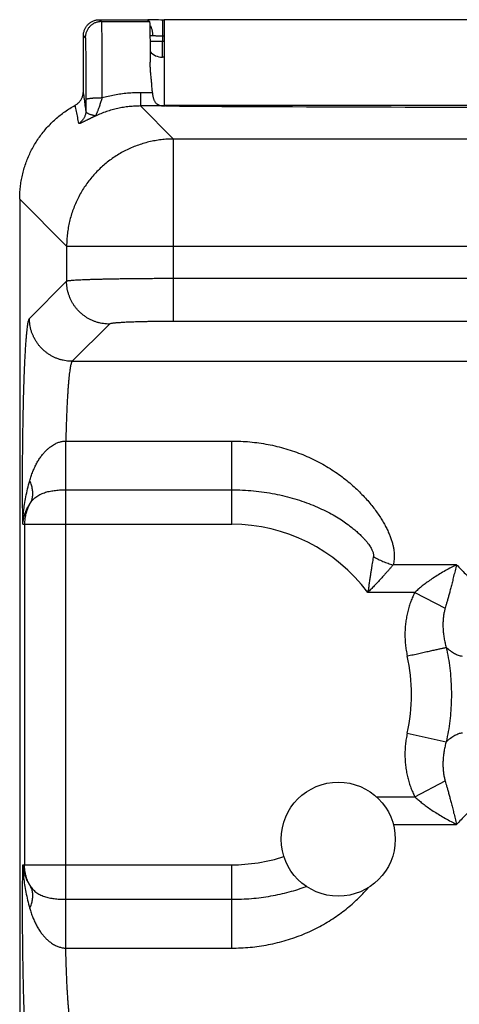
# Model space of a CAD drawing. Header units: inches. Extents: x 0 to 34, y 0 to 22.
# Tile 14 of 109: x 3.828 to 4.239, y 8.121 to 9.04. Entities that reach past the tile are written whole.
import ezdxf

# ---------------------------------------------------------------- set-up
doc = ezdxf.new("R2010")
doc.units = ezdxf.units.IN
doc.header["$LTSCALE"] = 1.87
doc.header["$MEASUREMENT"] = 0
doc.layers.get('0').update_dxf_attribs({"linetype": 'CONTINUOUS'})

msp = doc.modelspace()

# ---------------------------------------------------------------- linework, layer by layer
at = {"color": 7, "linetype": 'CONTINUOUS'}
for p, q in [((3.90286, 9.04006), (3.90465, 9.03827)), ((3.90286, 9.04006), (3.94786, 9.04006)), ((3.90465, 9.03827), (3.94965, 9.03827)), ((3.94786, 9.04006), (3.94965, 9.03827)), ((3.95601, 9.03981), (3.94792, 9.04)), ((3.96163, 9.03976), (3.96163, 9.02489)), ((3.96336, 9.04006), (3.96336, 8.95953)), ((7.16236, 9.04006), (3.96336, 9.04006)), ((3.88786, 8.9733), (3.88786, 9.02506)), ((3.88786, 9.02506), (3.88965, 9.02327)), ((3.96163, 9.02489), (3.96168, 9.01993)), ((3.96163, 9.02489), (3.96336, 9.02489)), ((3.96168, 9.00506), (3.96168, 9.01993)), ((3.96168, 9.01993), (3.96336, 9.01993)), ((3.96336, 9.00506), (3.96168, 9.00506)), ((3.94127, 8.9719), (3.94127, 8.9595)), ((3.95235, 8.9719), (3.94127, 8.9719)), ((3.94127, 8.9595), (3.97211, 8.92865)), ((3.96388, 8.9595), (3.94127, 8.9595)), ((7.16236, 8.96006), (3.96336, 8.96006)), ((3.97211, 8.75839), (3.97211, 8.92865)), ((7.1536, 8.92865), (3.97211, 8.92865)), ((3.82836, 8.8726), (3.82836, 5.58997)), ((3.82836, 8.8726), (3.87221, 8.82875)), ((3.87221, 8.82875), (3.87221, 8.79585)), ((3.87221, 8.82875), (7.25351, 8.82875)), ((7.1536, 8.79835), (3.97211, 8.79835)), ((3.87221, 8.79585), (3.83747, 8.76111)), ((3.91217, 8.75589), (3.87743, 8.72115)), ((7.1536, 8.75839), (3.97211, 8.75839)), ((3.87743, 8.72115), (7.24828, 8.72115)), ((3.87143, 8.64675), (4.02636, 8.64675)), ((4.02636, 8.56898), (4.02636, 8.64675)), ((3.87138, 8.21891), (3.87138, 8.60122)), ((3.87138, 8.60122), (4.02636, 8.60122)), ((3.83127, 8.56898), (4.02636, 8.56898)), ((3.83283, 8.56898), (3.83283, 8.25115)), ((4.23639, 8.53127), (4.1772, 8.53127)), ((4.19739, 8.50538), (4.15351, 8.50538)), ((4.19739, 8.50538), (4.22572, 8.49071)), ((4.19034, 8.37404), (4.22674, 8.36604)), ((4.19739, 8.31474), (4.22572, 8.32942)), ((4.16137, 8.31474), (4.19739, 8.31474)), ((4.17729, 8.28885), (4.23639, 8.28885)), ((3.83127, 8.25115), (4.02636, 8.25115)), ((4.02636, 8.17337), (4.02636, 8.25115)), ((3.87138, 8.21891), (4.02636, 8.21891)), ((3.87143, 8.17337), (4.02636, 8.17337))]:
    msp.add_line(p, q, dxfattribs=at)
msp.add_lwpolyline([(3.96336, 9.03976), (3.96025, 9.03977), (3.95814, 9.03978), (3.95601, 9.03981)], dxfattribs=at)
msp.add_circle((4.12586, 8.27506), 0.05325, dxfattribs=at)
for centre, radius, start, end in [((3.96168, 9.02006), 0.015, 219.86559, 270), ((4.02636, 8.41006), 0.15892, 36.85891, 90), ((4.02636, 8.41006), 0.16789, 347.60975, 12.39032), ((4.02636, 8.41006), 0.15892, 270, 287.87861)]:
    msp.add_arc(centre, radius, start, end, dxfattribs=at)
for points, knots in [([(3.88786, 9.02506), (3.88786, 9.02552), (3.8879, 9.02645), (3.88809, 9.02782), (3.88841, 9.02917), (3.88885, 9.03049), (3.88941, 9.03176), (3.89009, 9.03297), (3.89087, 9.03412), (3.89176, 9.03518), (3.89274, 9.03616), (3.89381, 9.03705), (3.89495, 9.03783), (3.89616, 9.03851), (3.89743, 9.03907), (3.89875, 9.03951), (3.9001, 9.03983), (3.90147, 9.04002), (3.9024, 9.04006), (3.90286, 9.04006)], [0, 0, 0, 0, 0.058823, 0.117661, 0.176467, 0.235316, 0.294109, 0.352964, 0.41175, 0.470608, 0.529392, 0.58825, 0.647036, 0.705891, 0.764684, 0.823533, 0.882339, 0.941177, 1, 1, 1, 1]), ([(3.90465, 9.03827), (3.90419, 9.03827), (3.90327, 9.03822), (3.90189, 9.03803), (3.90054, 9.03772), (3.89923, 9.03727), (3.89796, 9.03671), (3.89675, 9.03604), (3.8956, 9.03525), (3.89453, 9.03437), (3.89355, 9.03339), (3.89267, 9.03232), (3.89188, 9.03118), (3.89121, 9.02996), (3.89065, 9.02869), (3.89021, 9.02738), (3.88989, 9.02603), (3.8897, 9.02465), (3.88965, 9.02373), (3.88965, 9.02327)], [0, 0, 0, 0, 0.058822, 0.117645, 0.176468, 0.235292, 0.294115, 0.352939, 0.411764, 0.470588, 0.529412, 0.588237, 0.647061, 0.705885, 0.764709, 0.823532, 0.882355, 0.941178, 1, 1, 1, 1]), ([(3.90465, 9.03827), (3.90469, 9.03822), (3.90468, 9.03797), (3.90474, 9.03751), (3.90475, 9.03672), (3.9048, 9.03567), (3.90482, 9.03433), (3.90486, 9.0327), (3.90489, 9.03081), (3.90492, 9.02865), (3.90495, 9.02623), (3.90498, 9.02356), (3.905, 9.02065), (3.90503, 9.01752), (3.90505, 9.01416), (3.90508, 9.0106), (3.9051, 9.00685), (3.90512, 9.00292), (3.90514, 8.99883), (3.90515, 8.99459), (3.90517, 8.99022), (3.90518, 8.98574), (3.90519, 8.98115), (3.9052, 8.97648), (3.90521, 8.97174), (3.90521, 8.96857), (3.90521, 8.96697)], [0, 0, 0, 0, 0.002693, 0.009464, 0.020309, 0.03519, 0.054056, 0.076837, 0.103449, 0.133796, 0.167766, 0.205235, 0.246066, 0.29011, 0.337205, 0.387176, 0.439839, 0.494997, 0.552447, 0.611972, 0.673353, 0.736362, 0.800768, 0.866336, 0.932828, 1, 1, 1, 1]), ([(3.94965, 9.03827), (3.9497, 9.03822), (3.94969, 9.03798), (3.94976, 9.03754), (3.94978, 9.03679), (3.94982, 9.03577), (3.94986, 9.03448), (3.9499, 9.03293), (3.94994, 9.03111), (3.94997, 9.02903), (3.95001, 9.02671), (3.95004, 9.02414), (3.95008, 9.02135), (3.95011, 9.01833), (3.95014, 9.0151), (3.95017, 9.01167), (3.95019, 9.00806), (3.95022, 9.00426), (3.95023, 9.00168), (3.95024, 9.00036)], [0, 0, 0, 0, 0.004921, 0.017169, 0.03675, 0.063617, 0.09766, 0.13879, 0.186824, 0.241642, 0.302996, 0.370733, 0.444547, 0.524251, 0.609491, 0.700039, 0.795513, 0.895628, 1, 1, 1, 1]), ([(3.94983, 9.03562), (3.94991, 9.03549), (3.95018, 9.03503), (3.95061, 9.03418), (3.95109, 9.03305), (3.9515, 9.03186), (3.95185, 9.03061), (3.95212, 9.02931), (3.95232, 9.02797), (3.95245, 9.02662), (3.95248, 9.0257), (3.95248, 9.02525)], [0, 0, 0, 0, 0.040433, 0.14963, 0.262852, 0.379708, 0.499728, 0.622375, 0.747058, 0.873151, 1, 1, 1, 1]), ([(3.88965, 9.02327), (3.88969, 9.02323), (3.88968, 9.023), (3.88975, 9.02261), (3.88976, 9.02191), (3.8898, 9.02098), (3.88983, 9.01979), (3.88987, 9.01836), (3.8899, 9.01669), (3.88993, 9.01479), (3.88996, 9.01266), (3.88999, 9.01031), (3.89002, 9.00775), (3.89004, 9.005), (3.89007, 9.00206), (3.89009, 8.99895), (3.89011, 8.99567), (3.89013, 8.99224), (3.89015, 8.98868), (3.89017, 8.985), (3.89018, 8.9812), (3.89019, 8.97732), (3.8902, 8.97337), (3.89021, 8.96937), (3.89021, 8.96668), (3.89021, 8.96534)], [0, 0, 0, 0, 0.002895, 0.010206, 0.021965, 0.038144, 0.05867, 0.083423, 0.112303, 0.145212, 0.182024, 0.222598, 0.266778, 0.314377, 0.365195, 0.419026, 0.475651, 0.534845, 0.596397, 0.660096, 0.725673, 0.792799, 0.861131, 0.930316, 1, 1, 1, 1]), ([(3.95003, 9.02525), (3.95018, 9.02525), (3.95065, 9.02525), (3.95146, 9.02525), (3.95213, 9.02525), (3.95248, 9.02525)], [0, 0, 0, 0, 0.180952, 0.573136, 1, 1, 1, 1]), ([(3.95009, 9.01988), (3.95026, 9.01988), (3.95075, 9.01988), (3.9516, 9.01988), (3.95266, 9.01988), (3.9538, 9.01988), (3.95501, 9.01989), (3.95627, 9.01989), (3.95758, 9.0199), (3.95893, 9.01991), (3.9603, 9.01992), (3.96122, 9.01993), (3.96168, 9.01993)], [0, 0, 0, 0, 0.043222, 0.127783, 0.219784, 0.318441, 0.422913, 0.532308, 0.645694, 0.762103, 0.880541, 1, 1, 1, 1]), ([(3.95248, 9.02525), (3.95286, 9.02525), (3.95364, 9.02523), (3.95484, 9.02517), (3.95613, 9.0251), (3.95747, 9.02503), (3.95885, 9.02496), (3.96024, 9.02492), (3.96117, 9.0249), (3.96163, 9.02489)], [0, 0, 0, 0, 0.122473, 0.255116, 0.39621, 0.543683, 0.695145, 0.848087, 1, 1, 1, 1]), ([(3.95235, 8.9719), (3.95225, 8.97336), (3.95203, 8.97628), (3.95164, 8.98064), (3.95123, 8.98495), (3.95085, 8.98912), (3.95053, 8.9931), (3.95031, 8.99682), (3.95025, 8.99922), (3.95024, 9.00036)], [0, 0, 0, 0, 0.153756, 0.308159, 0.460367, 0.607969, 0.748416, 0.879744, 1, 1, 1, 1]), ([(3.88008, 8.96013), (3.88047, 8.96035), (3.88123, 8.96081), (3.88231, 8.96161), (3.88331, 8.96249), (3.88422, 8.96347), (3.88505, 8.96452), (3.88578, 8.96564), (3.88641, 8.96682), (3.88693, 8.96805), (3.88734, 8.96933), (3.88764, 8.97063), (3.88782, 8.97196), (3.88786, 8.97286), (3.88786, 8.9733)], [0, 0, 0, 0, 0.083002, 0.16637, 0.249772, 0.332873, 0.416003, 0.499495, 0.583016, 0.666231, 0.749472, 0.833069, 0.91669, 1, 1, 1, 1]), ([(3.89024, 8.95556), (3.88998, 8.95751), (3.88947, 8.96144), (3.88868, 8.96736), (3.88813, 8.97131), (3.88786, 8.9733)], [0, 0, 0, 0, 0.330329, 0.663698, 1, 1, 1, 1]), ([(3.94127, 8.9719), (3.93923, 8.9719), (3.93515, 8.9718), (3.92904, 8.97139), (3.92296, 8.9707), (3.91695, 8.96974), (3.91103, 8.96851), (3.90714, 8.96751), (3.90521, 8.96697)], [0, 0, 0, 0, 0.167777, 0.335585, 0.503054, 0.669826, 0.835581, 1, 1, 1, 1]), ([(3.95235, 8.9719), (3.95238, 8.97148), (3.95245, 8.97066), (3.95261, 8.96945), (3.95281, 8.96829), (3.95306, 8.96718), (3.95337, 8.96613), (3.95374, 8.96514), (3.95417, 8.96422), (3.95468, 8.96338), (3.95526, 8.96261), (3.95593, 8.96192), (3.9567, 8.96131), (3.95757, 8.96078), (3.95856, 8.96035), (3.95968, 8.96), (3.96094, 8.95974), (3.96236, 8.95957), (3.96336, 8.95951), (3.96388, 8.9595)], [0, 0, 0, 0, 0.064638, 0.127721, 0.188866, 0.247906, 0.304563, 0.359013, 0.411286, 0.461931, 0.511467, 0.560758, 0.610876, 0.66295, 0.718377, 0.77842, 0.844638, 0.918207, 1, 1, 1, 1]), ([(3.90521, 8.96697), (3.90475, 8.96697), (3.90384, 8.96696), (3.90248, 8.96694), (3.90114, 8.96691), (3.89984, 8.96686), (3.89858, 8.9668), (3.89738, 8.96672), (3.89624, 8.96664), (3.89518, 8.96654), (3.8942, 8.96644), (3.89332, 8.96633), (3.89254, 8.9662), (3.89186, 8.96607), (3.89129, 8.96594), (3.89085, 8.9658), (3.89052, 8.96566), (3.8903, 8.96552), (3.89022, 8.96539), (3.89021, 8.96534)], [0, 0, 0, 0, 0.09017, 0.179626, 0.26759, 0.353327, 0.436122, 0.515287, 0.590168, 0.660148, 0.724657, 0.783176, 0.835245, 0.880471, 0.918548, 0.949278, 0.972645, 0.989025, 1, 1, 1, 1]), ([(3.89021, 8.96534), (3.89021, 8.9645), (3.89022, 8.96283), (3.89022, 8.96035), (3.89023, 8.95794), (3.89023, 8.95634), (3.89024, 8.95556)], [0, 0, 0, 0, 0.258683, 0.511984, 0.759307, 1, 1, 1, 1]), ([(3.90521, 8.96697), (3.90505, 8.9664), (3.90472, 8.96526), (3.9042, 8.96354), (3.90365, 8.96183), (3.90309, 8.96016), (3.90253, 8.95857), (3.90199, 8.95709), (3.90148, 8.95574), (3.90101, 8.95454), (3.90059, 8.95351), (3.90023, 8.95263), (3.89992, 8.9519), (3.89967, 8.95132), (3.89947, 8.95086), (3.89932, 8.95052), (3.89922, 8.95029), (3.89916, 8.95017), (3.89914, 8.95013)], [0, 0, 0, 0, 0.098438, 0.199346, 0.300417, 0.399397, 0.494136, 0.582688, 0.6635, 0.735541, 0.798074, 0.850893, 0.894622, 0.929936, 0.95748, 0.977885, 0.991922, 1, 1, 1, 1]), ([(3.82836, 8.8726), (3.82836, 8.87447), (3.82846, 8.87822), (3.82894, 8.88383), (3.82972, 8.88939), (3.83082, 8.8949), (3.83223, 8.90035), (3.83394, 8.9057), (3.83594, 8.91094), (3.83824, 8.91607), (3.84082, 8.92106), (3.84368, 8.92589), (3.8468, 8.93055), (3.85018, 8.93504), (3.85381, 8.93932), (3.85767, 8.94339), (3.86176, 8.94724), (3.86605, 8.95086), (3.87054, 8.95423), (3.87522, 8.95734), (3.87844, 8.95923), (3.88008, 8.96013)], [0, 0, 0, 0, 0.052702, 0.105407, 0.158071, 0.210756, 0.2634, 0.316055, 0.368695, 0.421314, 0.473949, 0.526546, 0.579169, 0.631763, 0.684368, 0.736977, 0.789563, 0.842181, 0.894769, 0.94739, 1, 1, 1, 1]), ([(3.88369, 8.9432), (3.8833, 8.94507), (3.88252, 8.94882), (3.88132, 8.95446), (3.8805, 8.95824), (3.88008, 8.96013)], [0, 0, 0, 0, 0.330126, 0.663607, 1, 1, 1, 1]), ([(3.89024, 8.95556), (3.89024, 8.95512), (3.8902, 8.95424), (3.89002, 8.95293), (3.88973, 8.95164), (3.88932, 8.95038), (3.88881, 8.94916), (3.88819, 8.94799), (3.88747, 8.94687), (3.88665, 8.94583), (3.88575, 8.94486), (3.88476, 8.94398), (3.88405, 8.94345), (3.88369, 8.9432)], [0, 0, 0, 0, 0.090851, 0.181694, 0.27255, 0.36342, 0.454306, 0.545209, 0.636132, 0.727072, 0.818031, 0.909008, 1, 1, 1, 1]), ([(3.89914, 8.95013), (3.89917, 8.95015), (3.89896, 8.95018), (3.89885, 8.95017), (3.89859, 8.95032), (3.89828, 8.95042), (3.89784, 8.95052), (3.8973, 8.95065), (3.89666, 8.9508), (3.89593, 8.951), (3.89509, 8.95124), (3.89418, 8.95152), (3.89323, 8.95187), (3.89231, 8.95231), (3.89154, 8.95283), (3.89094, 8.95342), (3.89053, 8.95408), (3.89029, 8.9548), (3.89024, 8.9553), (3.89024, 8.95556)], [0, 0, 0, 0, 0.00873, 0.02842, 0.048686, 0.078448, 0.119337, 0.168829, 0.226887, 0.294355, 0.371705, 0.457503, 0.549814, 0.643039, 0.726946, 0.799419, 0.865913, 0.931476, 1, 1, 1, 1]), ([(3.94127, 8.9595), (3.9395, 8.9595), (3.93594, 8.9594), (3.93059, 8.95897), (3.92523, 8.95825), (3.91988, 8.95722), (3.91457, 8.9559), (3.90933, 8.95428), (3.90417, 8.95236), (3.9008, 8.9509), (3.89914, 8.95012)], [0, 0, 0, 0, 0.122239, 0.245618, 0.369947, 0.495042, 0.620736, 0.746873, 0.873296, 1, 1, 1, 1]), ([(3.9776, 8.95929), (3.97691, 8.95929), (3.97553, 8.9593), (3.97348, 8.95932), (3.97146, 8.95934), (3.96949, 8.95937), (3.96756, 8.95941), (3.9657, 8.95945), (3.96448, 8.95948), (3.96388, 8.9595)], [0, 0, 0, 0, 0.151298, 0.301213, 0.448645, 0.592682, 0.733195, 0.869297, 1, 1, 1, 1]), ([(3.9776, 8.95929), (4.04791, 8.95902), (4.18859, 8.95851), (4.39969, 8.95786), (4.61096, 8.95732), (4.82235, 8.95689), (5.03385, 8.95656), (5.24543, 8.95634), (5.45704, 8.95623), (5.66867, 8.95623), (5.88029, 8.95634), (6.09186, 8.95656), (6.30336, 8.95689), (6.51476, 8.95732), (6.72603, 8.95786), (6.93713, 8.95851), (7.07781, 8.95902), (7.14812, 8.95929)], [0, 0, 0, 0, 0.066526, 0.133115, 0.199752, 0.26643, 0.333142, 0.399876, 0.466623, 0.533377, 0.600124, 0.666858, 0.73357, 0.800248, 0.866885, 0.933474, 1, 1, 1, 1]), ([(3.89914, 8.95012), (3.89908, 8.9501), (3.89894, 8.95004), (3.89872, 8.94993), (3.89846, 8.94982), (3.89817, 8.94968), (3.89786, 8.94954), (3.89752, 8.94938), (3.89717, 8.94922), (3.89679, 8.94905), (3.89639, 8.94886), (3.89595, 8.94865), (3.89547, 8.94842), (3.89495, 8.94818), (3.89439, 8.94791), (3.89379, 8.94762), (3.89315, 8.94731), (3.89246, 8.94697), (3.89173, 8.94661), (3.89095, 8.94622), (3.89012, 8.94581), (3.88926, 8.94538), (3.88837, 8.94493), (3.88746, 8.94448), (3.88659, 8.94406), (3.8858, 8.94369), (3.88511, 8.9434), (3.88455, 8.94319), (3.88413, 8.94309), (3.88384, 8.94304), (3.8837, 8.94315), (3.88369, 8.9432)], [0, 0, 0, 0, 0.011505, 0.026047, 0.042927, 0.061729, 0.082048, 0.103569, 0.126294, 0.150454, 0.176499, 0.204956, 0.236007, 0.26967, 0.305862, 0.344737, 0.386511, 0.431353, 0.479339, 0.530363, 0.584373, 0.641212, 0.700185, 0.759977, 0.817787, 0.870043, 0.914358, 0.949374, 0.974656, 0.990475, 1, 1, 1, 1]), ([(3.97211, 8.92865), (3.97018, 8.92865), (3.96631, 8.92853), (3.96052, 8.92801), (3.95478, 8.92716), (3.94909, 8.92598), (3.94348, 8.92447), (3.93797, 8.92263), (3.93257, 8.92048), (3.9273, 8.91802), (3.92219, 8.91526), (3.91724, 8.9122), (3.91248, 8.90886), (3.90793, 8.90526), (3.90358, 8.90139), (3.89947, 8.89728), (3.89561, 8.89294), (3.892, 8.88838), (3.88866, 8.88362), (3.88561, 8.87868), (3.88285, 8.87356), (3.88038, 8.8683), (3.87823, 8.8629), (3.8764, 8.85739), (3.87489, 8.85178), (3.8737, 8.84609), (3.87285, 8.84034), (3.87233, 8.83456), (3.87221, 8.83068), (3.87221, 8.82875)], [0, 0, 0, 0, 0.037017, 0.074037, 0.111062, 0.148091, 0.185123, 0.222159, 0.259197, 0.296239, 0.333283, 0.370329, 0.407377, 0.444426, 0.481475, 0.518525, 0.555574, 0.592623, 0.629671, 0.666717, 0.703761, 0.740803, 0.777841, 0.814877, 0.851909, 0.888938, 0.925963, 0.962983, 1, 1, 1, 1]), ([(3.97211, 8.79835), (3.97023, 8.79835), (3.96647, 8.79835), (3.96084, 8.79834), (3.95524, 8.79832), (3.9497, 8.79829), (3.94424, 8.79825), (3.93886, 8.79821), (3.93359, 8.79815), (3.92845, 8.79809), (3.92344, 8.79802), (3.9186, 8.79795), (3.91392, 8.79787), (3.90943, 8.79778), (3.90514, 8.79768), (3.90106, 8.79758), (3.89721, 8.79747), (3.8936, 8.79736), (3.89023, 8.79724), (3.88713, 8.79712), (3.88429, 8.79699), (3.88174, 8.79686), (3.87948, 8.79672), (3.87751, 8.79659), (3.87584, 8.79645), (3.87449, 8.79631), (3.87344, 8.79617), (3.87272, 8.79603), (3.87233, 8.79592), (3.87221, 8.79585)], [0, 0, 0, 0, 0.056539, 0.112911, 0.16892, 0.224375, 0.279099, 0.332917, 0.38566, 0.437159, 0.487253, 0.535785, 0.582599, 0.627551, 0.670503, 0.711327, 0.749901, 0.786105, 0.819821, 0.850934, 0.879336, 0.904931, 0.927634, 0.947374, 0.964089, 0.97773, 0.988261, 0.99567, 1, 1, 1, 1]), ([(3.91217, 8.75589), (3.91122, 8.75589), (3.90932, 8.75596), (3.90649, 8.75627), (3.90368, 8.75678), (3.90092, 8.75749), (3.89821, 8.7584), (3.89558, 8.75949), (3.89303, 8.76077), (3.89057, 8.76223), (3.88823, 8.76386), (3.88601, 8.76565), (3.88392, 8.76759), (3.88197, 8.76968), (3.88018, 8.7719), (3.87855, 8.77425), (3.87709, 8.7767), (3.87581, 8.77925), (3.87472, 8.78189), (3.87381, 8.78459), (3.8731, 8.78736), (3.87259, 8.79016), (3.87228, 8.793), (3.87221, 8.7949), (3.87221, 8.79585)], [0, 0, 0, 0, 0.04543, 0.090865, 0.136307, 0.181754, 0.227207, 0.272665, 0.318126, 0.363591, 0.409059, 0.454528, 0.499999, 0.545469, 0.590938, 0.636406, 0.681871, 0.727332, 0.77279, 0.818243, 0.863691, 0.909133, 0.95457, 1, 1, 1, 1]), ([(3.83127, 8.56898), (3.83124, 8.57158), (3.83119, 8.57681), (3.83113, 8.58471), (3.83108, 8.59269), (3.83106, 8.60071), (3.83105, 8.60875), (3.83106, 8.61679), (3.83109, 8.6248), (3.83114, 8.63276), (3.83121, 8.64066), (3.83129, 8.64846), (3.8314, 8.65616), (3.83152, 8.66372), (3.83165, 8.67112), (3.83181, 8.67835), (3.83197, 8.68539), (3.83216, 8.69222), (3.83236, 8.69881), (3.83258, 8.70515), (3.83281, 8.71123), (3.83305, 8.71702), (3.83331, 8.72251), (3.83357, 8.72769), (3.83385, 8.73253), (3.83414, 8.73704), (3.83444, 8.74118), (3.83475, 8.74496), (3.83507, 8.74837), (3.83539, 8.75138), (3.83572, 8.75401), (3.83605, 8.75623), (3.83639, 8.75804), (3.83672, 8.75945), (3.83705, 8.76044), (3.83732, 8.76096), (3.83747, 8.76111)], [0, 0, 0, 0, 0.040502, 0.081582, 0.123072, 0.164801, 0.206599, 0.248359, 0.290003, 0.331418, 0.372472, 0.413046, 0.453038, 0.492345, 0.530859, 0.56847, 0.605072, 0.640559, 0.674848, 0.707853, 0.739467, 0.769593, 0.798162, 0.825111, 0.850356, 0.873814, 0.895426, 0.915141, 0.932909, 0.948683, 0.962422, 0.974097, 0.983685, 0.99117, 0.996573, 1, 1, 1, 1]), ([(3.87743, 8.72115), (3.87648, 8.72115), (3.87458, 8.72122), (3.87175, 8.72153), (3.86894, 8.72204), (3.86618, 8.72275), (3.86347, 8.72366), (3.86084, 8.72475), (3.85829, 8.72603), (3.85583, 8.72749), (3.85349, 8.72912), (3.85127, 8.73091), (3.84918, 8.73286), (3.84723, 8.73495), (3.84544, 8.73717), (3.84381, 8.73951), (3.84236, 8.74196), (3.84108, 8.74451), (3.83998, 8.74715), (3.83908, 8.74986), (3.83837, 8.75262), (3.83786, 8.75543), (3.83755, 8.75826), (3.83747, 8.76016), (3.83747, 8.76111)], [0, 0, 0, 0, 0.04543, 0.090866, 0.136308, 0.181756, 0.227209, 0.272666, 0.318128, 0.363593, 0.40906, 0.454529, 0.5, 0.54547, 0.590939, 0.636406, 0.681871, 0.727333, 0.772791, 0.818243, 0.863691, 0.909133, 0.95457, 1, 1, 1, 1]), ([(3.97211, 8.75839), (3.97086, 8.75839), (3.96835, 8.75839), (3.96459, 8.75837), (3.96084, 8.75835), (3.95712, 8.75831), (3.95346, 8.75826), (3.94986, 8.75821), (3.94636, 8.75814), (3.94297, 8.75806), (3.93969, 8.75798), (3.93655, 8.75788), (3.93355, 8.75778), (3.9307, 8.75767), (3.92802, 8.75755), (3.92553, 8.75743), (3.92322, 8.75729), (3.92111, 8.75716), (3.91921, 8.75701), (3.91752, 8.75686), (3.91605, 8.75671), (3.91482, 8.75656), (3.91382, 8.7564), (3.91305, 8.75624), (3.91252, 8.75609), (3.91225, 8.75596), (3.91217, 8.75589)], [0, 0, 0, 0, 0.062565, 0.125281, 0.187802, 0.249779, 0.310881, 0.37078, 0.429155, 0.48573, 0.540312, 0.592713, 0.642743, 0.690191, 0.734849, 0.776514, 0.815006, 0.850207, 0.882, 0.910257, 0.934825, 0.955594, 0.972485, 0.985454, 0.994547, 1, 1, 1, 1]), ([(3.87743, 8.72115), (3.87728, 8.72103), (3.87698, 8.72061), (3.87663, 8.71979), (3.87627, 8.71861), (3.87592, 8.7171), (3.87556, 8.71524), (3.87521, 8.71305), (3.87487, 8.71053), (3.87454, 8.70769), (3.87422, 8.70453), (3.8739, 8.70106), (3.8736, 8.69731), (3.87331, 8.69327), (3.87304, 8.68897), (3.87278, 8.68441), (3.87253, 8.67961), (3.8723, 8.67459), (3.87209, 8.66937), (3.8719, 8.66395), (3.87172, 8.65836), (3.87156, 8.65261), (3.87147, 8.64872), (3.87143, 8.64675)], [0, 0, 0, 0, 0.007881, 0.019799, 0.036096, 0.056856, 0.082078, 0.111723, 0.145725, 0.183998, 0.22643, 0.272888, 0.323226, 0.377293, 0.43493, 0.495947, 0.560137, 0.627282, 0.697176, 0.769612, 0.844374, 0.921244, 1, 1, 1, 1]), ([(3.83775, 8.60965), (3.83816, 8.61109), (3.83904, 8.61395), (3.84057, 8.61815), (3.84231, 8.62218), (3.84423, 8.62598), (3.8463, 8.62947), (3.84846, 8.63261), (3.85066, 8.63536), (3.85284, 8.63772), (3.85496, 8.6397), (3.85699, 8.64134), (3.85892, 8.64268), (3.86074, 8.64375), (3.86246, 8.64462), (3.86409, 8.6453), (3.86565, 8.64583), (3.86716, 8.64623), (3.86862, 8.64651), (3.87004, 8.64669), (3.87097, 8.64674), (3.87143, 8.64676)], [0, 0, 0, 0, 0.084248, 0.168274, 0.250973, 0.331135, 0.407523, 0.479095, 0.545157, 0.60537, 0.659608, 0.70823, 0.751928, 0.791373, 0.827169, 0.860009, 0.890673, 0.919788, 0.947572, 0.974229, 1, 1, 1, 1]), ([(3.87138, 8.60122), (3.87138, 8.60174), (3.87138, 8.60284), (3.87138, 8.60457), (3.87139, 8.60644), (3.87139, 8.60844), (3.87139, 8.61057), (3.87139, 8.61281), (3.8714, 8.61516), (3.8714, 8.61759), (3.8714, 8.62011), (3.8714, 8.62269), (3.87141, 8.62532), (3.87141, 8.628), (3.87141, 8.6307), (3.87141, 8.63342), (3.87142, 8.63613), (3.87142, 8.63884), (3.87142, 8.64151), (3.87143, 8.64415), (3.87143, 8.64589), (3.87143, 8.64675)], [0, 0, 0, 0, 0.034593, 0.07254, 0.11365, 0.157721, 0.204531, 0.253848, 0.305426, 0.359009, 0.414329, 0.471111, 0.529073, 0.587925, 0.647375, 0.707126, 0.76688, 0.826341, 0.885211, 0.943196, 1, 1, 1, 1]), ([(4.02636, 8.64675), (4.02919, 8.64675), (4.03486, 8.64662), (4.04336, 8.64603), (4.05185, 8.64503), (4.06028, 8.64364), (4.06862, 8.64184), (4.07684, 8.63964), (4.08491, 8.63705), (4.09278, 8.63408), (4.10042, 8.63075), (4.10779, 8.62709), (4.11484, 8.62313), (4.12154, 8.61893), (4.12787, 8.61453), (4.13379, 8.60997), (4.13931, 8.60531), (4.1444, 8.60059), (4.14909, 8.59587), (4.15336, 8.59117), (4.15724, 8.58654), (4.16072, 8.58198), (4.16384, 8.57756), (4.1666, 8.57325), (4.16902, 8.56909), (4.17113, 8.56509), (4.17292, 8.56124), (4.17444, 8.55755), (4.17568, 8.55402), (4.17666, 8.55065), (4.1774, 8.54743), (4.17791, 8.54437), (4.17819, 8.54145), (4.17825, 8.53869), (4.17811, 8.53608), (4.17778, 8.53361), (4.17742, 8.53203), (4.1772, 8.53127)], [0, 0, 0, 0, 0.04051, 0.081183, 0.121942, 0.162716, 0.203439, 0.244049, 0.284474, 0.324629, 0.364419, 0.403699, 0.442306, 0.480087, 0.516891, 0.552583, 0.587047, 0.620187, 0.651937, 0.682242, 0.711068, 0.738397, 0.764239, 0.788612, 0.811551, 0.833103, 0.853325, 0.872301, 0.890114, 0.906833, 0.922555, 0.937345, 0.951269, 0.964424, 0.976871, 0.988708, 1, 1, 1, 1]), ([(3.83127, 8.56898), (3.8313, 8.57088), (3.83146, 8.57487), (3.83199, 8.58108), (3.83288, 8.58775), (3.83412, 8.5948), (3.83574, 8.60216), (3.83704, 8.60713), (3.83775, 8.60965)], [0, 0, 0, 0, 0.138256, 0.28971, 0.453052, 0.626914, 0.809786, 1, 1, 1, 1]), ([(3.83852, 8.58916), (3.8388, 8.58966), (3.8393, 8.59069), (3.8399, 8.59234), (3.84032, 8.59406), (3.84058, 8.59585), (3.84068, 8.59771), (3.8406, 8.59962), (3.84036, 8.60158), (3.83996, 8.60357), (3.83938, 8.60559), (3.83865, 8.60763), (3.83807, 8.60897), (3.83775, 8.60965)], [0, 0, 0, 0, 0.080701, 0.162319, 0.245352, 0.330247, 0.417388, 0.50709, 0.599593, 0.695068, 0.793614, 0.895267, 1, 1, 1, 1]), ([(3.83852, 8.58916), (3.8389, 8.58973), (3.83971, 8.59085), (3.84109, 8.59241), (3.84265, 8.59384), (3.84437, 8.59514), (3.84623, 8.59629), (3.84823, 8.5973), (3.85033, 8.59817), (3.85253, 8.5989), (3.85479, 8.59951), (3.85711, 8.60001), (3.85946, 8.60041), (3.86183, 8.60072), (3.86421, 8.60095), (3.8666, 8.60111), (3.86899, 8.6012), (3.87058, 8.60122), (3.87138, 8.60122)], [0, 0, 0, 0, 0.056337, 0.113375, 0.171265, 0.230159, 0.290175, 0.351384, 0.413778, 0.47725, 0.541617, 0.606636, 0.67206, 0.737655, 0.803299, 0.86895, 0.934546, 1, 1, 1, 1]), ([(4.02636, 8.60122), (4.02976, 8.60122), (4.03656, 8.60106), (4.04669, 8.60033), (4.05667, 8.59914), (4.06646, 8.59749), (4.07598, 8.59541), (4.08518, 8.59292), (4.09398, 8.59005), (4.10235, 8.58686), (4.11021, 8.5834), (4.11751, 8.57974), (4.12415, 8.57599), (4.13003, 8.57228), (4.13512, 8.56872), (4.13944, 8.56539), (4.14311, 8.56231), (4.1462, 8.55947), (4.14882, 8.55686), (4.15101, 8.55447), (4.15284, 8.55227), (4.15436, 8.55028), (4.15559, 8.54845), (4.15658, 8.5468), (4.15735, 8.54531), (4.15793, 8.54397), (4.15834, 8.54276), (4.1586, 8.54169), (4.15873, 8.54073), (4.15876, 8.53988), (4.15871, 8.53934), (4.15867, 8.53909)], [0, 0, 0, 0, 0.066208, 0.132071, 0.197316, 0.261685, 0.324915, 0.38672, 0.446806, 0.504873, 0.560652, 0.613798, 0.663547, 0.708875, 0.748986, 0.784153, 0.814938, 0.841988, 0.865788, 0.886732, 0.905142, 0.921307, 0.93548, 0.947883, 0.958714, 0.968125, 0.976279, 0.983357, 0.989545, 0.995029, 1, 1, 1, 1]), ([(3.83127, 8.56898), (3.83135, 8.57011), (3.83161, 8.57241), (3.83232, 8.57585), (3.83336, 8.57929), (3.83474, 8.5827), (3.83645, 8.58601), (3.8378, 8.58813), (3.83852, 8.58916)], [0, 0, 0, 0, 0.157247, 0.319122, 0.484883, 0.653968, 0.825816, 1, 1, 1, 1]), ([(3.83852, 8.58916), (3.83806, 8.5884), (3.83718, 8.58685), (3.83603, 8.58445), (3.83505, 8.58198), (3.83425, 8.57946), (3.83362, 8.57688), (3.83317, 8.57427), (3.83289, 8.57163), (3.83283, 8.56986), (3.83283, 8.56898)], [0, 0, 0, 0, 0.125776, 0.251029, 0.375905, 0.500633, 0.625448, 0.750309, 0.875158, 1, 1, 1, 1]), ([(4.15867, 8.53909), (4.15854, 8.53827), (4.15826, 8.53656), (4.15783, 8.53391), (4.15738, 8.53107), (4.1569, 8.52802), (4.1564, 8.52477), (4.15587, 8.52131), (4.15531, 8.51764), (4.15472, 8.51375), (4.15413, 8.50964), (4.15371, 8.50683), (4.15351, 8.50538)], [0, 0, 0, 0, 0.073133, 0.151838, 0.236334, 0.326773, 0.423267, 0.525873, 0.634697, 0.749918, 0.871667, 1, 1, 1, 1]), ([(4.15867, 8.53909), (4.15937, 8.53864), (4.1608, 8.53776), (4.16301, 8.53654), (4.16528, 8.53541), (4.1676, 8.53438), (4.16996, 8.53344), (4.17235, 8.5326), (4.17477, 8.53188), (4.17639, 8.53146), (4.1772, 8.53127)], [0, 0, 0, 0, 0.123872, 0.2487, 0.374171, 0.499967, 0.625767, 0.751251, 0.876099, 1, 1, 1, 1]), ([(4.1772, 8.53127), (4.17664, 8.5306), (4.17545, 8.52921), (4.17361, 8.52705), (4.17161, 8.52476), (4.16946, 8.52233), (4.16717, 8.51977), (4.16473, 8.51708), (4.16214, 8.51429), (4.15941, 8.51139), (4.15651, 8.50841), (4.15454, 8.5064), (4.15351, 8.50538)], [0, 0, 0, 0, 0.075028, 0.155931, 0.242689, 0.335176, 0.43322, 0.536602, 0.64514, 0.758694, 0.877065, 1, 1, 1, 1]), ([(4.23639, 8.53127), (4.23469, 8.53042), (4.23121, 8.52861), (4.22598, 8.52574), (4.22078, 8.52272), (4.21582, 8.51963), (4.21124, 8.51659), (4.20714, 8.51364), (4.2035, 8.51081), (4.20028, 8.50809), (4.19831, 8.50627), (4.19739, 8.50538)], [0, 0, 0, 0, 0.121732, 0.250446, 0.380534, 0.506174, 0.623612, 0.731105, 0.828966, 0.918236, 1, 1, 1, 1]), ([(4.23639, 8.53127), (4.2359, 8.5294), (4.23497, 8.52577), (4.23368, 8.52047), (4.23247, 8.51553), (4.23132, 8.51099), (4.23026, 8.50682), (4.22922, 8.50302), (4.22826, 8.49953), (4.22736, 8.49634), (4.22651, 8.49343), (4.22598, 8.49159), (4.22572, 8.49071)], [0, 0, 0, 0, 0.138121, 0.268612, 0.39009, 0.501705, 0.603661, 0.697494, 0.783698, 0.862633, 0.934651, 1, 1, 1, 1]), ([(4.23639, 8.53127), (4.2378, 8.52982), (4.24054, 8.52697), (4.24453, 8.52276), (4.24835, 8.51874), (4.25198, 8.51494), (4.25546, 8.51139), (4.2588, 8.50812), (4.262, 8.50513), (4.26509, 8.50247), (4.26807, 8.50014), (4.27096, 8.49816), (4.27376, 8.49653), (4.27649, 8.49528), (4.27913, 8.49441), (4.28089, 8.49407), (4.28174, 8.49398)], [0, 0, 0, 0, 0.101703, 0.199173, 0.292158, 0.380434, 0.463854, 0.542298, 0.615703, 0.684092, 0.747531, 0.806159, 0.860258, 0.910259, 0.956643, 1, 1, 1, 1]), ([(4.19739, 8.50538), (4.1967, 8.50405), (4.19538, 8.5013), (4.19361, 8.49698), (4.19205, 8.49243), (4.19072, 8.48768), (4.18965, 8.48275), (4.18885, 8.47768), (4.18834, 8.47251), (4.18812, 8.46727), (4.1882, 8.46198), (4.18859, 8.45666), (4.18929, 8.45135), (4.18996, 8.44784), (4.19034, 8.44609)], [0, 0, 0, 0, 0.073906, 0.150552, 0.229623, 0.310777, 0.393655, 0.477894, 0.563199, 0.649404, 0.736352, 0.82388, 0.911821, 1, 1, 1, 1]), ([(4.22572, 8.49071), (4.22544, 8.48972), (4.2249, 8.48757), (4.22427, 8.48412), (4.22383, 8.48027), (4.22362, 8.47612), (4.22367, 8.47175), (4.22401, 8.46727), (4.22463, 8.46277), (4.22553, 8.45836), (4.22631, 8.45549), (4.22674, 8.45409)], [0, 0, 0, 0, 0.083294, 0.178564, 0.283582, 0.396251, 0.514614, 0.636458, 0.759499, 0.881476, 1, 1, 1, 1]), ([(4.19034, 8.44609), (4.19126, 8.44629), (4.19308, 8.44669), (4.1958, 8.44729), (4.19849, 8.44788), (4.20113, 8.44846), (4.20372, 8.44903), (4.20624, 8.44958), (4.20868, 8.45012), (4.21101, 8.45063), (4.21324, 8.45112), (4.21535, 8.45158), (4.21733, 8.45202), (4.21916, 8.45242), (4.22084, 8.45279), (4.22236, 8.45312), (4.22371, 8.45342), (4.22488, 8.45368), (4.22587, 8.45389), (4.22647, 8.45403), (4.22674, 8.45408)], [0, 0, 0, 0, 0.075222, 0.150046, 0.224077, 0.296923, 0.368199, 0.437528, 0.504544, 0.568892, 0.630233, 0.688243, 0.742615, 0.79306, 0.839314, 0.881132, 0.918294, 0.950601, 0.977883, 1, 1, 1, 1]), ([(4.22674, 8.45408), (4.22745, 8.45087), (4.2287, 8.44442), (4.23012, 8.43466), (4.23107, 8.42485), (4.23154, 8.415), (4.23154, 8.40513), (4.23107, 8.39528), (4.23012, 8.38546), (4.2287, 8.3757), (4.22745, 8.36925), (4.22674, 8.36604)], [0, 0, 0, 0, 0.11108, 0.222186, 0.333295, 0.444408, 0.555523, 0.66664, 0.777759, 0.888879, 1, 1, 1, 1]), ([(4.24193, 8.44567), (4.24131, 8.44574), (4.24007, 8.44595), (4.23822, 8.4465), (4.23637, 8.44725), (4.2345, 8.44821), (4.2326, 8.44938), (4.23067, 8.45075), (4.2287, 8.45233), (4.2274, 8.45348), (4.22674, 8.45408)], [0, 0, 0, 0, 0.10586, 0.214282, 0.326949, 0.445433, 0.571197, 0.705158, 0.847953, 1, 1, 1, 1]), ([(4.19034, 8.37404), (4.18996, 8.3723), (4.1893, 8.3688), (4.1886, 8.3635), (4.18821, 8.35819), (4.18812, 8.3529), (4.18834, 8.34765), (4.18884, 8.34248), (4.18964, 8.33741), (4.19071, 8.33248), (4.19204, 8.32772), (4.1936, 8.32316), (4.19537, 8.31884), (4.1967, 8.31608), (4.19739, 8.31474)], [0, 0, 0, 0, 0.087754, 0.175453, 0.262882, 0.349832, 0.4361, 0.521486, 0.605788, 0.688713, 0.769923, 0.849083, 0.925872, 1, 1, 1, 1]), ([(4.22674, 8.36604), (4.22743, 8.36667), (4.22877, 8.36786), (4.23079, 8.36947), (4.23275, 8.37084), (4.23465, 8.372), (4.23652, 8.37294), (4.23834, 8.37367), (4.24014, 8.37419), (4.24134, 8.37439), (4.24193, 8.37446)], [0, 0, 0, 0, 0.158447, 0.304302, 0.439258, 0.564873, 0.682571, 0.793524, 0.898904, 1, 1, 1, 1]), ([(4.22674, 8.36604), (4.22631, 8.36464), (4.22554, 8.36177), (4.22464, 8.35735), (4.22401, 8.35285), (4.22367, 8.34837), (4.22362, 8.344), (4.22383, 8.33986), (4.22427, 8.33601), (4.2249, 8.33256), (4.22544, 8.33041), (4.22572, 8.32942)], [0, 0, 0, 0, 0.118469, 0.240511, 0.363667, 0.485565, 0.603844, 0.7163, 0.821118, 0.91637, 1, 1, 1, 1]), ([(4.22572, 8.32942), (4.22598, 8.32854), (4.22651, 8.32669), (4.22735, 8.32379), (4.22826, 8.32059), (4.22922, 8.31709), (4.23026, 8.31328), (4.23134, 8.3091), (4.23249, 8.30454), (4.2337, 8.2996), (4.23498, 8.29432), (4.23591, 8.2907), (4.23639, 8.28885)], [0, 0, 0, 0, 0.065377, 0.13743, 0.216443, 0.302797, 0.396909, 0.499294, 0.611409, 0.733235, 0.863448, 1, 1, 1, 1]), ([(4.28174, 8.32615), (4.28089, 8.32605), (4.27913, 8.32572), (4.2765, 8.32485), (4.27379, 8.3236), (4.27099, 8.32199), (4.26811, 8.32001), (4.26512, 8.31768), (4.26204, 8.31502), (4.25883, 8.31204), (4.25548, 8.30875), (4.252, 8.3052), (4.24835, 8.30139), (4.24453, 8.29737), (4.24053, 8.29315), (4.23779, 8.2903), (4.23639, 8.28885)], [0, 0, 0, 0, 0.043255, 0.089486, 0.139299, 0.193254, 0.251774, 0.31513, 0.383507, 0.45701, 0.535622, 0.619251, 0.707754, 0.800901, 0.898415, 1, 1, 1, 1]), ([(4.19739, 8.31474), (4.19831, 8.31385), (4.20028, 8.31204), (4.20349, 8.30933), (4.20713, 8.3065), (4.21122, 8.30354), (4.21578, 8.30051), (4.22073, 8.29743), (4.22592, 8.29442), (4.23116, 8.29154), (4.23467, 8.28972), (4.2364, 8.28885)], [0, 0, 0, 0, 0.08161, 0.170749, 0.268477, 0.375804, 0.492982, 0.618132, 0.747712, 0.876611, 1, 1, 1, 1]), ([(3.83747, 8.05901), (3.83732, 8.05917), (3.83705, 8.05969), (3.83672, 8.06067), (3.83639, 8.06208), (3.83605, 8.06389), (3.83572, 8.06612), (3.83539, 8.06874), (3.83507, 8.07176), (3.83475, 8.07516), (3.83444, 8.07894), (3.83414, 8.08309), (3.83385, 8.08759), (3.83357, 8.09244), (3.83331, 8.09761), (3.83305, 8.1031), (3.83281, 8.10889), (3.83258, 8.11497), (3.83236, 8.12131), (3.83216, 8.1279), (3.83197, 8.13473), (3.83181, 8.14177), (3.83165, 8.149), (3.83152, 8.1564), (3.8314, 8.16396), (3.83129, 8.17165), (3.83121, 8.17946), (3.83114, 8.18735), (3.83109, 8.19532), (3.83106, 8.20333), (3.83105, 8.21136), (3.83106, 8.2194), (3.83108, 8.22743), (3.83113, 8.2354), (3.83119, 8.24331), (3.83124, 8.24854), (3.83127, 8.25115)], [0, 0, 0, 0, 0.003427, 0.008827, 0.01631, 0.025895, 0.037565, 0.051301, 0.067076, 0.084849, 0.10457, 0.126183, 0.149638, 0.17488, 0.201827, 0.230399, 0.260526, 0.292133, 0.325128, 0.359416, 0.394909, 0.431508, 0.469113, 0.50762, 0.546925, 0.586918, 0.62749, 0.668539, 0.709949, 0.751591, 0.793352, 0.83515, 0.876876, 0.918368, 0.959462, 1, 1, 1, 1]), ([(3.83127, 8.25115), (3.83135, 8.25001), (3.83161, 8.24771), (3.83232, 8.24427), (3.83336, 8.24083), (3.83474, 8.23743), (3.83645, 8.23411), (3.8378, 8.232), (3.83852, 8.23097)], [0, 0, 0, 0, 0.157288, 0.319153, 0.484885, 0.653952, 0.825786, 1, 1, 1, 1]), ([(3.83127, 8.25114), (3.8313, 8.24924), (3.83146, 8.24525), (3.832, 8.23903), (3.83288, 8.23236), (3.83413, 8.22531), (3.83574, 8.21796), (3.83704, 8.213), (3.83775, 8.21048)], [0, 0, 0, 0, 0.138328, 0.289883, 0.453312, 0.627198, 0.809994, 1, 1, 1, 1]), ([(3.83852, 8.23097), (3.83806, 8.23173), (3.83718, 8.23327), (3.83603, 8.23568), (3.83505, 8.23814), (3.83425, 8.24067), (3.83362, 8.24324), (3.83317, 8.24586), (3.83289, 8.24849), (3.83283, 8.25026), (3.83283, 8.25115)], [0, 0, 0, 0, 0.125775, 0.251029, 0.375905, 0.500633, 0.625448, 0.750309, 0.875158, 1, 1, 1, 1]), ([(3.83775, 8.21048), (3.83807, 8.21115), (3.83865, 8.2125), (3.83938, 8.21453), (3.83996, 8.21655), (3.84036, 8.21855), (3.8406, 8.22051), (3.84068, 8.22242), (3.84058, 8.22427), (3.84032, 8.22607), (3.8399, 8.22779), (3.8393, 8.22943), (3.8388, 8.23047), (3.83852, 8.23097)], [0, 0, 0, 0, 0.104733, 0.206385, 0.304931, 0.400406, 0.49291, 0.582612, 0.669753, 0.754648, 0.837681, 0.919299, 1, 1, 1, 1]), ([(3.83852, 8.23097), (3.8389, 8.2304), (3.83971, 8.22928), (3.84109, 8.22772), (3.84265, 8.22628), (3.84437, 8.22499), (3.84623, 8.22383), (3.84823, 8.22282), (3.85033, 8.22196), (3.85253, 8.22122), (3.85479, 8.22061), (3.85711, 8.22011), (3.85946, 8.21971), (3.86183, 8.2194), (3.86422, 8.21918), (3.86661, 8.21902), (3.86899, 8.21893), (3.87058, 8.21891), (3.87138, 8.21891)], [0, 0, 0, 0, 0.056344, 0.113391, 0.171293, 0.230197, 0.290219, 0.351434, 0.413833, 0.477309, 0.541695, 0.606753, 0.672221, 0.737843, 0.803492, 0.869121, 0.934655, 1, 1, 1, 1]), ([(4.02636, 8.21891), (4.02944, 8.21891), (4.03559, 8.21904), (4.04477, 8.21963), (4.05385, 8.22061), (4.06278, 8.22197), (4.0715, 8.22369), (4.07998, 8.22575), (4.08817, 8.22814), (4.09349, 8.22996), (4.09609, 8.23091)], [0, 0, 0, 0, 0.13004, 0.259511, 0.387982, 0.515043, 0.640239, 0.76307, 0.88312, 1, 1, 1, 1]), ([(4.02636, 8.17337), (4.02922, 8.17337), (4.03496, 8.17351), (4.04355, 8.17411), (4.05212, 8.17513), (4.06063, 8.17656), (4.06905, 8.17839), (4.07734, 8.18063), (4.08547, 8.18328), (4.09341, 8.1863), (4.1011, 8.1897), (4.10852, 8.19342), (4.1156, 8.19745), (4.12233, 8.20172), (4.12866, 8.20619), (4.13459, 8.2108), (4.1401, 8.21552), (4.14519, 8.22029), (4.14988, 8.2251), (4.15281, 8.22836), (4.1542, 8.22998)], [0, 0, 0, 0, 0.059565, 0.119306, 0.179129, 0.238948, 0.298684, 0.358258, 0.417572, 0.476509, 0.534871, 0.592439, 0.648989, 0.704289, 0.75809, 0.810193, 0.860486, 0.908903, 0.955416, 1, 1, 1, 1]), ([(3.87143, 8.17337), (3.87143, 8.17423), (3.87143, 8.17598), (3.87142, 8.17861), (3.87142, 8.18129), (3.87142, 8.18399), (3.87141, 8.18671), (3.87141, 8.18942), (3.87141, 8.19213), (3.87141, 8.1948), (3.8714, 8.19744), (3.8714, 8.20002), (3.8714, 8.20253), (3.8714, 8.20497), (3.87139, 8.20731), (3.87139, 8.20956), (3.87139, 8.21168), (3.87139, 8.21369), (3.87138, 8.21556), (3.87138, 8.21728), (3.87138, 8.21838), (3.87138, 8.21891)], [0, 0, 0, 0, 0.05681, 0.114797, 0.173667, 0.233127, 0.292882, 0.352632, 0.412081, 0.470932, 0.528893, 0.585674, 0.640994, 0.694576, 0.746153, 0.79547, 0.842279, 0.886349, 0.92746, 0.965406, 1, 1, 1, 1]), ([(3.83775, 8.21048), (3.83816, 8.20904), (3.83904, 8.20618), (3.84057, 8.20199), (3.84231, 8.19795), (3.84423, 8.19415), (3.84629, 8.19066), (3.84845, 8.18752), (3.85065, 8.18477), (3.85283, 8.18241), (3.85495, 8.18044), (3.85698, 8.17879), (3.85891, 8.17745), (3.86074, 8.17638), (3.86246, 8.17552), (3.86409, 8.17483), (3.86565, 8.1743), (3.86715, 8.1739), (3.86861, 8.17362), (3.87003, 8.17344), (3.87097, 8.17338), (3.87143, 8.17337)], [0, 0, 0, 0, 0.084122, 0.168101, 0.25084, 0.331034, 0.407395, 0.478903, 0.544889, 0.605044, 0.659291, 0.707985, 0.751766, 0.791251, 0.827045, 0.85986, 0.890504, 0.919622, 0.947436, 0.974149, 1, 1, 1, 1]), ([(3.87743, 8.09898), (3.87728, 8.09909), (3.87698, 8.09951), (3.87663, 8.10034), (3.87627, 8.10151), (3.87592, 8.10303), (3.87556, 8.10488), (3.87521, 8.10707), (3.87487, 8.10959), (3.87454, 8.11244), (3.87422, 8.1156), (3.8739, 8.11906), (3.8736, 8.12281), (3.87331, 8.12685), (3.87304, 8.13115), (3.87278, 8.13571), (3.87253, 8.1405), (3.8723, 8.14553), (3.87209, 8.15076), (3.8719, 8.15618), (3.87172, 8.16177), (3.87156, 8.16752), (3.87147, 8.17141), (3.87143, 8.17337)], [0, 0, 0, 0, 0.007881, 0.019796, 0.036092, 0.056858, 0.082092, 0.111741, 0.145732, 0.183979, 0.226379, 0.272811, 0.323138, 0.377199, 0.434822, 0.495823, 0.560012, 0.627187, 0.697134, 0.769626, 0.84443, 0.921303, 1, 1, 1, 1])]:
    msp.add_open_spline(points, degree=3, knots=knots, dxfattribs=at)

doc.saveas('drawing.dxf')
